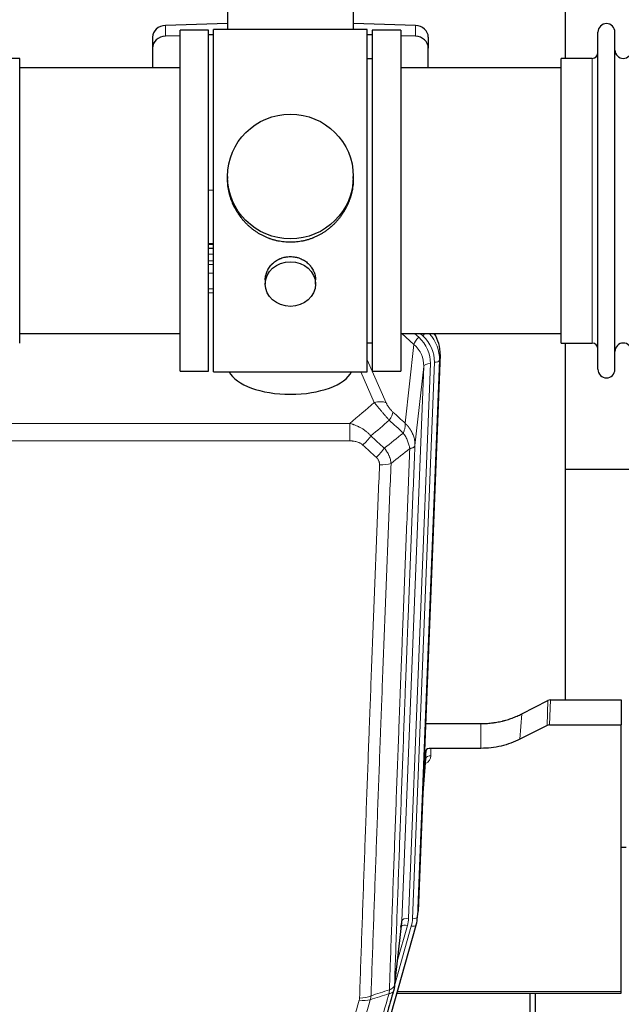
# Model space of a CAD drawing. Header units: inches. Extents: x 0 to 29700, y -16 to 21000.
# Tile 42 of 212: x 5275 to 5635, y 7118 to 7708. Entities that reach past the tile are written whole.
import ezdxf

# ---------------------------------------------------------------- set-up
doc = ezdxf.new("R2010")
doc.units = ezdxf.units.IN
doc.layers.add('254', color=7, linetype='Continuous', true_color=0xffffff)

msp = doc.modelspace()

# ---------------------------------------------------------------- linework, layer by layer
at = {"layer": '254', "color": 2, "linetype": 'Continuous', "lineweight": 25}
for p, q in [((5601.745, 7684.355), (5601.745, 7723.555)), ((5399.42, 7712.699), (5399.42, 7701.636)), ((5474.749, 7701.636), (5474.749, 7712.699)), ((5399.422, 7705.273), (5362.305, 7704.123)), ((5388.085, 7701.206), (5371.085, 7701.206)), ((5371.085, 7497.206), (5371.085, 7701.206)), ((5388.085, 7497.206), (5388.085, 7701.206)), ((5435.63, 7701.636), (5391.085, 7701.636)), ((5391.085, 7496.776), (5391.085, 7701.636)), ((5483.085, 7701.636), (5435.63, 7701.636)), ((5511.864, 7704.123), (5474.748, 7705.273)), ((5483.085, 7496.776), (5483.085, 7701.636)), ((5503.085, 7701.206), (5486.085, 7701.206)), ((5486.085, 7701.206), (5486.085, 7497.206)), ((5503.085, 7701.206), (5503.085, 7497.206)), ((5354.585, 7697.031), (5354.585, 7690.567)), ((5371.085, 7697.93), (5362.305, 7697.658)), ((5391.085, 7698.55), (5388.085, 7698.457)), ((5486.084, 7698.457), (5483.084, 7698.55)), ((5511.864, 7697.658), (5503.084, 7697.93)), ((5519.585, 7697.031), (5519.585, 7690.567)), ((5621.085, 7688.705), (5621.085, 7700.106)), ((5631.285, 7688.705), (5631.285, 7700.106)), ((5354.585, 7690.567), (5354.585, 7678.705)), ((5519.585, 7678.705), (5519.585, 7690.567)), ((5275.085, 7684.356), (5256.585, 7684.356)), ((5275.085, 7514.056), (5275.085, 7684.356)), ((5486.085, 7684.206), (5483.085, 7684.206)), ((5617.585, 7684.356), (5599.085, 7684.356)), ((5599.085, 7674.735), (5599.085, 7684.356)), ((5621.085, 7498.306), (5621.085, 7688.705)), ((5631.285, 7498.306), (5631.285, 7688.705)), ((5371.085, 7678.706), (5275.085, 7678.706)), ((5599.085, 7678.706), (5503.085, 7678.706)), ((5599.085, 7514.056), (5599.085, 7674.735)), ((5399.445, 7613.694), (5399.445, 7612.557)), ((5474.724, 7612.556), (5474.724, 7613.694)), ((5388.085, 7605.695), (5391.085, 7605.602)), ((5391.083, 7573.324), (5388.084, 7573.324)), ((5388.082, 7570.82), (5391.081, 7570.82)), ((5422.037, 7551.922), (5422.037, 7549.337)), ((5452.132, 7549.337), (5452.132, 7551.91)), ((5275.085, 7519.706), (5371.085, 7519.706)), ((5503.085, 7519.706), (5599.085, 7519.706)), ((5483.085, 7514.206), (5486.085, 7514.206)), ((5599.085, 7514.056), (5617.585, 7514.056)), ((5601.745, 7300.488), (5601.745, 7514.051)), ((5526.607, 7507.203), (5513.489, 7174.002)), ((5371.085, 7497.206), (5388.085, 7497.206)), ((5391.085, 7496.776), (5483.085, 7496.776)), ((5486.085, 7497.206), (5503.085, 7497.206)), ((5673.723, 7438.331), (5601.742, 7438.331)), ((5592.698, 7300.482), (5635.085, 7300.482)), ((5635.085, 7300.482), (5635.085, 7285.491)), ((5575.52, 7292.097), (5591.199, 7300.125)), ((5517.91, 7286.289), (5551.085, 7286.289)), ((5590.628, 7285.14), (5574.464, 7276.966)), ((5592.127, 7285.491), (5635.085, 7285.491)), ((5635.085, 7126.011), (5635.085, 7285.491)), ((5551.085, 7271.48), (5521.182, 7271.48)), ((5515.98, 7237.274), (5518.187, 7265.473)), ((5518.183, 7270.229), (5516.36, 7246.948)), ((5518.194, 7265.653), (5518.183, 7270.229)), ((5638.045, 7212.206), (5635.034, 7212.206)), ((5512.993, 7169.159), (5513.367, 7172.417)), ((5490.138, 7086.81), (5512.312, 7165.696)), ((5499.276, 7128.497), (5503.692, 7167.016)), ((5512.312, 7165.696), (5512.331, 7165.792)), ((5500.865, 7124.981), (5635.085, 7124.981)), ((5580.585, 6964.046), (5580.585, 7124.98)), ((5583.585, 7124.98), (5583.585, 6964.046)), ((5635.085, 7124.981), (5635.085, 7126.011))]:
    msp.add_line(p, q, dxfattribs=at)
at = {"layer": '254', "color": 110, "linetype": 'Continuous', "lineweight": 13}
for p, q in [((5362.305, 7704.123), (5362.305, 7697.658)), ((5511.864, 7704.123), (5511.864, 7697.658)), ((5617.585, 7674.735), (5617.585, 7684.356)), ((5617.585, 7514.056), (5617.585, 7674.735)), ((5391.083, 7572.934), (5388.084, 7572.934)), ((5388.082, 7567.182), (5391.083, 7567.182)), ((5391.083, 7563.212), (5388.082, 7563.212)), ((5388.083, 7561.121), (5391.082, 7561.121)), ((5391.082, 7555.828), (5388.083, 7555.828)), ((5388.084, 7546.57), (5391.083, 7546.57)), ((5391.083, 7544.125), (5388.084, 7544.125)), ((5511.011, 7513.229), (5503.708, 7519.706)), ((5513.835, 7517.484), (5511.33, 7519.706)), ((5516.227, 7518.32), (5514.664, 7519.706)), ((5505.786, 7466.029), (5511.011, 7513.229)), ((5526.607, 7507.203), (5526.226, 7503.766)), ((5483.084, 7503.958), (5494.359, 7478.279)), ((5520.84, 7501.71), (5507.774, 7169.816)), ((5510.121, 7169.524), (5523.232, 7502.546)), ((5526.226, 7503.766), (5513.115, 7170.744)), ((5487.298, 7478.429), (5479.242, 7496.776)), ((5503.782, 7168.19), (5516.848, 7500.083)), ((5516.848, 7500.083), (5511.6, 7452.677)), ((5239.498, 7465.909), (5472.671, 7465.909)), ((5472.671, 7455.478), (5472.671, 7465.909)), ((5472.671, 7455.478), (5239.498, 7455.478)), ((5592.698, 7300.482), (5592.127, 7285.491)), ((5590.628, 7285.14), (5591.199, 7300.125)), ((5574.464, 7276.966), (5575.52, 7292.097)), ((5551.085, 7271.48), (5551.085, 7286.289)), ((5521.182, 7271.48), (5521.192, 7267.064)), ((5515.987, 7237.465), (5518.194, 7265.653)), ((5513.115, 7170.744), (5513.489, 7174.002)), ((5499.351, 7129.289), (5509.424, 7165.123)), ((5499.405, 7130.009), (5503.782, 7168.19)), ((5501.051, 7143.977), (5507.077, 7165.415)), ((5501.152, 7126.011), (5635.085, 7126.011))]:
    msp.add_line(p, q, dxfattribs=at)
at = {"layer": '254', "color": 2, "linetype": 'Continuous', "lineweight": 25}
for centre, radius, start, end in [((5626.185, 7700.106), 5.1, 0, 180), ((5636.285, 7689.356), 5, 180, 0), ((5617.585, 7687.856), 3.5, 270, 0), ((5617.585, 7510.556), 3.5, 0, 90), ((5636.285, 7509.056), 5, 0, 180), ((5626.185, 7498.306), 5.1, 180, 0)]:
    msp.add_arc(centre, radius, start, end, dxfattribs=at)
for centre, major_axis, ratio, start_param, end_param in [((5362.585, 7697.031), (8, 0), 0.8870108, 1.6057029, 3.1415927), ((5511.585, 7697.031), (8, 0), 0.8870108, 0, 1.5358897), ((5362.585, 7690.567), (8, 0), 0.8870108, 1.6057029, 3.1415927), ((5511.585, 7690.567), (8, 0), 0.8870108, 0, 1.5358897), ((5499.585, 7508.012), (-27.038, -0.124), 0.8859493, 3.102669, 3.6464193), ((5437.085, 7500.748), (37.64, 0), 0.4617486, 3.372107, 6.0525728), ((5592.699, 7297.819), (3, -0.007), 0.8874311, 1.5734878, 2.096692), ((5592.13, 7282.862), (3, -0.011), 0.8761328, 1.5751062, 2.0983104), ((5521.181, 7270.186), (-3, 0), 0.4313147, 4.7122344, 6.2494043), ((5486.103, 7171.659), (27.027, -0.37), 0.8864308, 6.0512739, 6.2604253), ((5483.756, 7168.719), (-20.035, -0.399), 0.8846078, 2.8800407, 3.0891922)]:
    msp.add_ellipse(centre, major_axis=major_axis, ratio=ratio, start_param=start_param, end_param=end_param, dxfattribs=at)
for centre, major_axis, ratio in [((5437.085, 7613.694), (37.64, 0), 0.9914449), ((5437.085, 7549.337), (-15.048, 0), 0.8870108)]:
    msp.add_ellipse(centre, major_axis=major_axis, ratio=ratio, dxfattribs=at)
at = {"layer": '254', "color": 110, "linetype": 'Continuous', "lineweight": 13}
for centre, major_axis, ratio, start_param, end_param in [((5516.227, 7519.705), (1.991, 2.244), 0.3265056, 4.3596844, 4.9945095), ((5499.213, 7504.65), (27.029, -0.244), 0.8851019, 6.2564288, 6.9740615), ((5513.835, 7515.637), (2.654, 2.992), 0.3265056, 1.2180917, 2.7365282), ((5496.821, 7500.582), (-20.033, -0.591), 0.8872905, 3.0803315, 3.8994446), ((5496.821, 7502.429), (-24.034, -0.11), 0.8859493, 3.102669, 3.9217821), ((5499.213, 7503.264), (-24.034, -0.11), 0.8859493, 3.102669, 3.9217821), ((5520.84, 7499.863), (3.997, -0.157), 0.4614673, 1.5889619, 3.1073983), ((5523.232, 7503.931), (2.998, -0.118), 0.4614673, 4.7305545, 6.248991), ((5487.298, 7472.257), (-9.156, -4.02), 0.5833249, 3.617995, 4.4616661), ((5491.385, 7466.659), (-6.719, -7.407), 0.3029797, 1.994528, 2.7400357), ((5480.429, 7457.272), (-6.736, -7.391), 0.3030979, 1.2497453, 1.9956357), ((5488.438, 7449.98), (6.729, 7.397), 0.3051216, 4.388767, 5.1358022), ((5490.41, 7445.386), (-9.992, 0.404), 0.431453, 1.5882535, 2.3480729), ((5515.189, 7267.064), (6.003, -0.046), 0.8757409, 5.1963204, 6.2920244), ((5521.192, 7265.609), (-3, -0.007), 0.4848086, 4.7112485, 6.2484184), ((5510.121, 7170.909), (2.998, -0.118), 0.4614673, 4.7305545, 6.248991), ((5507.077, 7163.568), (3.851, -1.082), 0.4480327, 1.6960734, 2.8915811), ((5507.774, 7167.969), (3.997, -0.157), 0.4614673, 1.5889619, 3.1073983), ((5483.756, 7170.566), (24.033, -0.038), 0.8858289, 6.0405671, 6.2497185), ((5486.103, 7170.274), (24.033, -0.038), 0.8858289, 6.0405671, 6.2497185), ((5509.424, 7166.508), (2.888, -0.812), 0.4480327, 4.837666, 6.2831701), ((5478.264, 7126.487), (-9.604, 2.788), 0.5442898, 1.7274916, 2.473129), ((5478.452, 7127.659), (-9.994, 0.345), 0.559112, 1.5901207, 2.34753)]:
    msp.add_ellipse(centre, major_axis=major_axis, ratio=ratio, start_param=start_param, end_param=end_param, dxfattribs=at)
at = {"layer": '254', "color": 2, "linetype": 'Continuous', "lineweight": 25}
for points, knots in [([(5437.085, 7574.323), (5436.457, 7574.323), (5435.207, 7574.355), (5433.351, 7574.5), (5431.511, 7574.739), (5429.687, 7575.072), (5427.881, 7575.497), (5426.688, 7575.843), (5425.797, 7576.126), (5425.501, 7576.224), (5425.131, 7576.352), (5425.058, 7576.377), (5424.91, 7576.43), (5424.69, 7576.508), (5423.884, 7576.804), (5422.589, 7577.327), (5420.907, 7578.106), (5419.27, 7578.965), (5417.676, 7579.904), (5416.127, 7580.921), (5415.123, 7581.653), (5414.505, 7582.127), (5414.381, 7582.223), (5414.137, 7582.416), (5413.772, 7582.706), (5413.413, 7583.003), (5412.703, 7583.604), (5411.779, 7584.426), (5410.458, 7585.72), (5409.2, 7587.074), (5408.005, 7588.489), (5407.252, 7589.473), (5406.703, 7590.226), (5406.432, 7590.607), (5406.168, 7590.993), (5405.993, 7591.252), (5405.906, 7591.382), (5405.476, 7592.035), (5404.816, 7593.093), (5403.908, 7594.715), (5403.08, 7596.374), (5402.332, 7598.069), (5401.665, 7599.8), (5401.275, 7600.979), (5401.003, 7601.872), (5400.872, 7602.321), (5400.729, 7602.849), (5400.669, 7603.076), (5400.63, 7603.228), (5400.611, 7603.304), (5400.439, 7603.988), (5400.164, 7605.205), (5399.844, 7607.035), (5399.615, 7608.869), (5399.477, 7610.708), (5399.445, 7611.956), (5399.445, 7612.59), (5399.445, 7612.61)], [0, 0, 0, 0, 0.0312188, 0.0624376, 0.0936563, 0.1248751, 0.1560939, 0.1873127, 0.1873127, 0.2029221, 0.2029221, 0.2068244, 0.2068244, 0.2107268, 0.2185315, 0.2497502, 0.280969, 0.3121878, 0.3434066, 0.3746254, 0.4058442, 0.4058442, 0.4136489, 0.4136489, 0.4214535, 0.4370629, 0.4370629, 0.4682817, 0.4995005, 0.5307193, 0.5619381, 0.5931568, 0.5931568, 0.6087662, 0.6165709, 0.6165709, 0.6243756, 0.6243756, 0.6555944, 0.6868132, 0.718032, 0.7492507, 0.7804695, 0.8116883, 0.8116883, 0.8272977, 0.8351024, 0.8390047, 0.8390047, 0.8429071, 0.8429071, 0.8741259, 0.9053447, 0.9365634, 0.9677822, 0.999001, 1, 1, 1, 1]), ([(5474.724, 7612.604), (5474.724, 7612.592), (5474.724, 7611.965), (5474.693, 7610.724), (5474.556, 7608.883), (5474.327, 7607.045), (5474.113, 7605.822), (5473.93, 7604.905), (5473.849, 7604.523), (5473.761, 7604.142), (5473.726, 7603.989), (5473.708, 7603.913), (5473.653, 7603.684), (5473.467, 7602.924), (5473.091, 7601.572), (5472.505, 7599.804), (5471.837, 7598.07), (5471.087, 7596.369), (5470.254, 7594.702), (5469.644, 7593.613), (5469.245, 7592.94), (5469.164, 7592.805), (5469.001, 7592.538), (5468.755, 7592.139), (5468.503, 7591.746), (5467.989, 7590.967), (5467.281, 7589.947), (5466.153, 7588.476), (5464.958, 7587.062), (5463.697, 7585.705), (5462.811, 7584.839), (5462.13, 7584.204), (5461.785, 7583.89), (5461.433, 7583.582), (5461.198, 7583.378), (5461.079, 7583.276), (5460.484, 7582.774), (5459.517, 7581.996), (5458.02, 7580.906), (5456.476, 7579.894), (5454.885, 7578.958), (5453.247, 7578.099), (5452.123, 7577.579), (5451.267, 7577.209), (5450.836, 7577.029), (5450.401, 7576.856), (5450.182, 7576.772), (5450.109, 7576.744), (5449.963, 7576.688), (5449.305, 7576.44), (5448.056, 7576.009), (5446.274, 7575.493), (5444.473, 7575.07), (5442.655, 7574.739), (5440.818, 7574.5), (5439.581, 7574.404), (5438.648, 7574.355), (5438.181, 7574.337), (5437.633, 7574.326), (5437.398, 7574.324), (5437.242, 7574.323), (5437.163, 7574.323), (5437.085, 7574.323)], [0, 0, 0, 0, 0.0006246, 0.0318551, 0.0630856, 0.0943161, 0.1255465, 0.1255465, 0.1411618, 0.1450656, 0.1450656, 0.1489694, 0.1489694, 0.156777, 0.1880075, 0.219238, 0.2504685, 0.2816989, 0.3129294, 0.3441599, 0.3441599, 0.3519675, 0.3519675, 0.3597751, 0.3753904, 0.3753904, 0.4066209, 0.4378513, 0.4690818, 0.5003123, 0.5315428, 0.5315428, 0.547158, 0.5549656, 0.5549656, 0.5627733, 0.5627733, 0.5940037, 0.6252342, 0.6564647, 0.6876952, 0.7189257, 0.7501562, 0.7501562, 0.7657714, 0.773579, 0.773579, 0.7774828, 0.7774828, 0.7813866, 0.8126171, 0.8438476, 0.8750781, 0.9063086, 0.937539, 0.9687695, 0.9687695, 0.9843848, 0.9921924, 0.9960962, 0.9960962, 1, 1, 1, 1]), ([(5422.037, 7551.92), (5422.037, 7552.35), (5422.061, 7552.782), (5422.121, 7553.328), (5422.135, 7553.439), (5422.165, 7553.66), (5422.215, 7553.99), (5422.278, 7554.317), (5422.423, 7554.969), (5422.542, 7555.399), (5422.826, 7556.25), (5422.992, 7556.671), (5423.275, 7557.296), (5423.375, 7557.503), (5423.508, 7557.76), (5423.535, 7557.811), (5423.589, 7557.913), (5423.671, 7558.066), (5423.757, 7558.217), (5424.048, 7558.717), (5424.3, 7559.105), (5424.845, 7559.858), (5425.136, 7560.223), (5425.603, 7560.753), (5425.763, 7560.927), (5426.012, 7561.183), (5426.138, 7561.309), (5426.267, 7561.434), (5426.353, 7561.517), (5426.397, 7561.559), (5426.791, 7561.928), (5427.156, 7562.238), (5427.914, 7562.823), (5428.307, 7563.098), (5429.121, 7563.612), (5429.542, 7563.851), (5430.086, 7564.127), (5430.196, 7564.182), (5430.417, 7564.287), (5430.529, 7564.339), (5430.865, 7564.49), (5431.091, 7564.586), (5431.774, 7564.855), (5432.236, 7565.012), (5433.174, 7565.284), (5433.65, 7565.398), (5434.374, 7565.537), (5434.617, 7565.577), (5434.984, 7565.629), (5435.107, 7565.645), (5435.292, 7565.667), (5435.354, 7565.674), (5435.477, 7565.688), (5435.539, 7565.694), (5436.095, 7565.746), (5436.587, 7565.769), (5437.57, 7565.77), (5438.06, 7565.747), (5439.038, 7565.656), (5439.525, 7565.587), (5440.133, 7565.472), (5440.255, 7565.448), (5440.497, 7565.396), (5440.859, 7565.314), (5441.216, 7565.22), (5441.923, 7565.015), (5442.385, 7564.858), (5443.291, 7564.502), (5443.735, 7564.303), (5444.387, 7563.974), (5444.602, 7563.859), (5444.921, 7563.678), (5445.026, 7563.616), (5445.236, 7563.491), (5445.339, 7563.427), (5445.853, 7563.104), (5446.247, 7562.828), (5447.005, 7562.244), (5447.368, 7561.936), (5448.062, 7561.288), (5448.393, 7560.948), (5448.748, 7560.547), (5448.787, 7560.503), (5448.864, 7560.413), (5448.98, 7560.277), (5449.242, 7559.958), (5449.454, 7559.679), (5449.864, 7559.113), (5450.116, 7558.726), (5450.579, 7557.932), (5450.789, 7557.526), (5451.073, 7556.902), (5451.163, 7556.691), (5451.289, 7556.372), (5451.329, 7556.265), (5451.407, 7556.052), (5451.445, 7555.945), (5451.624, 7555.409), (5451.744, 7554.978), (5451.936, 7554.112), (5452.009, 7553.677), (5452.082, 7553.021), (5452.101, 7552.801), (5452.12, 7552.472), (5452.127, 7552.307), (5452.13, 7552.141), (5452.132, 7552.031), (5452.132, 7551.975), (5452.132, 7551.918), (5452.132, 7551.915), (5452.132, 7551.912)], [0, 0, 0, 0, 0.0308202, 0.0308202, 0.0386347, 0.0386347, 0.0464491, 0.062078, 0.062078, 0.0933358, 0.0933358, 0.1245936, 0.1245936, 0.1402226, 0.1402226, 0.1441298, 0.1441298, 0.148037, 0.1558515, 0.1558515, 0.1871093, 0.1871093, 0.2183671, 0.2183671, 0.233996, 0.233996, 0.2418105, 0.2457177, 0.2457177, 0.2496249, 0.2496249, 0.2808827, 0.2808827, 0.3121405, 0.3121405, 0.3433983, 0.3433983, 0.3512128, 0.3512128, 0.3590273, 0.3590273, 0.3746562, 0.3746562, 0.405914, 0.405914, 0.4371718, 0.4371718, 0.4528007, 0.4528007, 0.4606152, 0.4606152, 0.4645224, 0.4645224, 0.4684296, 0.4684296, 0.4996874, 0.4996874, 0.5309452, 0.5309452, 0.5622031, 0.5622031, 0.5700175, 0.5700175, 0.577832, 0.5934609, 0.5934609, 0.6247187, 0.6247187, 0.6559765, 0.6559765, 0.6716054, 0.6716054, 0.6794199, 0.6794199, 0.6872343, 0.6872343, 0.7184921, 0.7184921, 0.7497499, 0.7497499, 0.7810078, 0.7810078, 0.784915, 0.784915, 0.7888222, 0.7966367, 0.8122656, 0.8122656, 0.8435234, 0.8435234, 0.8747812, 0.8747812, 0.8904101, 0.8904101, 0.8982246, 0.8982246, 0.906039, 0.906039, 0.9372968, 0.9372968, 0.9685546, 0.9685546, 0.9841835, 0.9841835, 0.991998, 0.9959052, 0.9959052, 0.9998125, 0.9998125, 1, 1, 1, 1]), ([(5551.085, 7286.289), (5552.154, 7286.289), (5554.29, 7286.352), (5556.415, 7286.538), (5557.741, 7286.693), (5558.006, 7286.726), (5558.534, 7286.796), (5559.326, 7286.906), (5560.114, 7287.033), (5561.684, 7287.311), (5562.724, 7287.526), (5563.886, 7287.803), (5564.016, 7287.834), (5564.273, 7287.898), (5564.659, 7287.994), (5565.555, 7288.229), (5566.315, 7288.446), (5567.825, 7288.902), (5569.812, 7289.566), (5571.746, 7290.343), (5573.653, 7291.177), (5574.594, 7291.623), (5575.52, 7292.097)], [0, 0, 0, 0, 0.125, 0.25, 0.25, 0.28125, 0.28125, 0.3125, 0.375, 0.375, 0.5, 0.5, 0.515625, 0.515625, 0.53125, 0.5625, 0.625, 0.625, 0.75, 0.875, 0.875, 1, 1, 1, 1]), ([(5574.464, 7276.966), (5570.931, 7275.179), (5567.129, 7273.8), (5559.246, 7271.95), (5555.165, 7271.48), (5551.085, 7271.48)], [0, 0, 0, 0, 0.5, 0.5, 1, 1, 1, 1]), ([(5499.405, 7130.009), (5499.405, 7129.998), (5499.403, 7129.959), (5499.4, 7129.873), (5499.393, 7129.733), (5499.382, 7129.54), (5499.363, 7129.294), (5499.334, 7128.995), (5499.292, 7128.644), (5499.248, 7128.343), (5499.21, 7128.112), (5499.185, 7127.969), (5499.158, 7127.83), (5499.132, 7127.695), (5499.104, 7127.564), (5499.076, 7127.437), (5499.048, 7127.313), (5499.02, 7127.194), (5498.991, 7127.078), (5498.963, 7126.967), (5498.934, 7126.859), (5498.906, 7126.755), (5498.878, 7126.656), (5498.858, 7126.59), (5498.849, 7126.558)], [0, 0, 0, 0, 0.0092499, 0.0337179, 0.073404, 0.128308, 0.1984299, 0.2837694, 0.3843264, 0.5001005, 0.5424888, 0.5838484, 0.6241794, 0.6634821, 0.7017567, 0.7390032, 0.7752221, 0.8104134, 0.8445775, 0.8777146, 0.909825, 0.9409091, 0.9709673, 1, 1, 1, 1]), ([(5498.849, 7126.558), (5496.163, 7117.347), (5493.484, 7108.178), (5489.473, 7094.485), (5488.137, 7089.931), (5485.47, 7080.844), (5484.137, 7076.311), (5482.806, 7071.789)], [0, 0, 0, 0, 0.5, 0.5, 0.75, 0.75, 1, 1, 1, 1])]:
    msp.add_open_spline(points, degree=3, knots=knots, dxfattribs=at)
at = {"layer": '254', "color": 110, "linetype": 'Continuous', "lineweight": 13}
for points in [[(5472.671, 7465.909), (5477.543, 7470.085), (5482.418, 7474.258), (5487.298, 7478.429)], [(5498.446, 7472.681), (5500.892, 7470.462), (5503.339, 7468.244), (5505.786, 7466.029)], [(5496.193, 7467.849), (5492.542, 7464.72), (5488.893, 7461.59), (5485.247, 7458.458)], [(5504.68, 7460.143), (5501.851, 7462.709), (5499.022, 7465.278), (5496.193, 7467.849)], [(5493.26, 7451.147), (5497.069, 7454.141), (5500.875, 7457.14), (5504.68, 7460.143)], [(5485.247, 7458.458), (5487.918, 7456.019), (5490.589, 7453.582), (5493.26, 7451.147)], [(5488.438, 7445.681), (5485.768, 7448.119), (5483.098, 7450.56), (5480.429, 7453.002)], [(5508.545, 7450.897), (5504.796, 7447.937), (5501.046, 7444.981), (5497.293, 7442.03)], [(5496.104, 7124.71), (5492.357, 7123.495), (5488.609, 7122.278), (5484.86, 7121.059)], [(5485.319, 7123.432), (5488.985, 7124.623), (5492.651, 7125.813), (5496.316, 7127.001)], [(5485.319, 7123.432), (5485.278, 7123.025), (5485.161, 7122.223), (5484.973, 7121.443), (5484.86, 7121.059)]]:
    msp.add_open_spline(points, degree=3, dxfattribs=at)
for points, knots in [([(5487.298, 7478.429), (5487.619, 7478.028), (5487.95, 7477.619), (5488.627, 7476.786), (5488.974, 7476.362), (5489.508, 7475.713), (5489.689, 7475.495), (5489.962, 7475.164), (5490.054, 7475.053), (5490.192, 7474.886), (5490.239, 7474.83), (5490.331, 7474.719), (5490.378, 7474.663), (5490.796, 7474.16), (5491.547, 7473.262), (5492.312, 7472.357), (5492.891, 7471.675), (5493.085, 7471.447), (5493.377, 7471.105), (5493.474, 7470.991), (5493.621, 7470.819), (5493.67, 7470.762), (5493.768, 7470.647), (5493.817, 7470.59), (5494.257, 7470.077), (5494.647, 7469.625), (5495.422, 7468.731), (5495.809, 7468.288), (5496.193, 7467.849)], [0, 0, 0, 0, 0.125, 0.125, 0.25, 0.25, 0.3125, 0.3125, 0.34375, 0.34375, 0.359375, 0.359375, 0.375, 0.375, 0.5, 0.625, 0.625, 0.6875, 0.6875, 0.71875, 0.71875, 0.734375, 0.734375, 0.75, 0.75, 0.875, 0.875, 1, 1, 1, 1]), ([(5498.446, 7472.681), (5498.227, 7472.88), (5498.01, 7473.087), (5497.585, 7473.516), (5497.375, 7473.739), (5497.117, 7474.027), (5497.065, 7474.086), (5496.964, 7474.203), (5496.813, 7474.378), (5496.667, 7474.556), (5496.38, 7474.912), (5496.198, 7475.152), (5495.848, 7475.637), (5495.681, 7475.882), (5495.501, 7476.16), (5495.482, 7476.191), (5495.442, 7476.253), (5495.384, 7476.346), (5495.251, 7476.561), (5495.144, 7476.743), (5494.936, 7477.105), (5494.808, 7477.344), (5494.57, 7477.816), (5494.46, 7478.049), (5494.359, 7478.279)], [0, 0, 0, 0, 0.125, 0.125, 0.25, 0.25, 0.28125, 0.28125, 0.3125, 0.375, 0.375, 0.5, 0.5, 0.625, 0.625, 0.640625, 0.640625, 0.65625, 0.6875, 0.75, 0.75, 0.875, 0.875, 1, 1, 1, 1]), ([(5472.671, 7465.909), (5473.268, 7465.757), (5473.936, 7465.563), (5474.6, 7465.343), (5474.747, 7465.293), (5474.821, 7465.268), (5475.041, 7465.192), (5475.188, 7465.14), (5475.625, 7464.98), (5475.915, 7464.868), (5476.777, 7464.519), (5477.342, 7464.266), (5478.455, 7463.721), (5479.002, 7463.429), (5479.808, 7462.959), (5480.207, 7462.716), (5480.601, 7462.46), (5480.797, 7462.331), (5480.862, 7462.287), (5480.992, 7462.199), (5481.056, 7462.155), (5481.635, 7461.756), (5482.132, 7461.384), (5483.087, 7460.607), (5483.546, 7460.201), (5484.426, 7459.356), (5484.846, 7458.916), (5485.247, 7458.458)], [0, 0, 0, 0, 0.125, 0.140625, 0.140625, 0.15625, 0.15625, 0.1875, 0.1875, 0.25, 0.25, 0.375, 0.375, 0.5, 0.5, 0.5625, 0.59375, 0.59375, 0.609375, 0.609375, 0.625, 0.625, 0.75, 0.75, 0.875, 0.875, 1, 1, 1, 1]), ([(5505.786, 7466.029), (5505.832, 7465.657), (5505.841, 7465.245), (5505.8, 7464.58), (5505.778, 7464.35), (5505.715, 7463.876), (5505.675, 7463.632), (5505.579, 7463.131), (5505.522, 7462.874), (5505.393, 7462.351), (5505.321, 7462.083), (5505.161, 7461.541), (5505.074, 7461.265), (5504.887, 7460.708), (5504.787, 7460.426), (5504.68, 7460.143)], [0, 0, 0, 0, 0.25, 0.25, 0.375, 0.375, 0.5, 0.5, 0.625, 0.625, 0.75, 0.75, 0.875, 0.875, 1, 1, 1, 1]), ([(5505.786, 7466.029), (5505.803, 7466.012), (5505.837, 7465.979), (5505.889, 7465.928), (5505.94, 7465.877), (5505.991, 7465.827), (5506.042, 7465.776), (5506.092, 7465.724), (5506.143, 7465.673), (5506.193, 7465.622), (5506.244, 7465.57), (5506.294, 7465.518), (5506.344, 7465.466), (5506.394, 7465.414), (5506.443, 7465.361), (5506.493, 7465.309), (5506.542, 7465.256), (5506.591, 7465.203), (5506.64, 7465.15), (5506.689, 7465.097), (5506.737, 7465.043), (5506.786, 7464.99), (5506.834, 7464.936), (5506.882, 7464.882), (5506.93, 7464.828), (5506.978, 7464.774), (5507.026, 7464.719), (5507.073, 7464.665), (5507.12, 7464.61), (5507.167, 7464.555), (5507.214, 7464.5), (5507.261, 7464.445), (5507.307, 7464.389), (5507.353, 7464.334), (5507.4, 7464.278), (5507.445, 7464.222), (5507.491, 7464.166), (5507.537, 7464.11), (5507.582, 7464.053), (5507.627, 7463.997), (5507.672, 7463.94), (5507.717, 7463.883), (5507.761, 7463.826), (5507.806, 7463.769), (5507.85, 7463.711), (5507.894, 7463.654), (5507.938, 7463.596), (5507.981, 7463.538), (5508.025, 7463.48), (5508.068, 7463.422), (5508.111, 7463.364), (5508.154, 7463.305), (5508.196, 7463.247), (5508.238, 7463.188), (5508.281, 7463.129), (5508.322, 7463.07), (5508.364, 7463.011), (5508.406, 7462.951), (5508.447, 7462.892), (5508.488, 7462.832), (5508.529, 7462.772), (5508.569, 7462.712), (5508.61, 7462.652), (5508.65, 7462.592), (5508.69, 7462.531), (5508.73, 7462.471), (5508.769, 7462.41), (5508.809, 7462.349), (5508.848, 7462.288), (5508.887, 7462.227), (5508.925, 7462.165), (5508.964, 7462.104), (5509.002, 7462.042), (5509.04, 7461.981), (5509.077, 7461.919), (5509.115, 7461.857), (5509.152, 7461.794), (5509.189, 7461.732), (5509.226, 7461.67), (5509.262, 7461.607), (5509.299, 7461.544), (5509.335, 7461.481), (5509.37, 7461.418), (5509.406, 7461.355), (5509.441, 7461.292), (5509.476, 7461.228), (5509.511, 7461.165), (5509.546, 7461.101), (5509.58, 7461.037), (5509.614, 7460.973), (5509.648, 7460.909), (5509.682, 7460.845), (5509.715, 7460.781), (5509.748, 7460.716), (5509.781, 7460.652), (5509.813, 7460.587), (5509.846, 7460.522), (5509.878, 7460.457), (5509.91, 7460.392), (5509.941, 7460.327), (5509.972, 7460.261), (5510.003, 7460.196), (5510.034, 7460.13), (5510.065, 7460.064), (5510.095, 7459.998), (5510.125, 7459.933), (5510.154, 7459.866), (5510.184, 7459.8), (5510.382, 7459.35), (5510.716, 7458.5), (5511.104, 7457.231), (5511.39, 7455.932), (5511.568, 7454.61), (5511.611, 7453.683), (5511.611, 7453.159), (5511.61, 7453.039), (5511.608, 7452.918), (5511.605, 7452.798), (5511.602, 7452.717), (5511.6, 7452.677)], [0, 0, 0, 0, 0.0045083, 0.0090195, 0.0135338, 0.0180512, 0.0225715, 0.0270949, 0.0316214, 0.0361509, 0.0406834, 0.0452189, 0.0497575, 0.0542992, 0.0588439, 0.0633916, 0.0679424, 0.0724963, 0.0770532, 0.0816132, 0.0861762, 0.0907423, 0.0953114, 0.0998837, 0.104459, 0.1090373, 0.1136188, 0.1182033, 0.1227909, 0.1273815, 0.1319753, 0.1365721, 0.141172, 0.145775, 0.1503811, 0.1549903, 0.1596025, 0.1642179, 0.1688364, 0.1734579, 0.1780826, 0.1827103, 0.1873412, 0.1919752, 0.1966123, 0.2012524, 0.2058957, 0.2105422, 0.2151917, 0.2198443, 0.2245001, 0.229159, 0.233821, 0.2384861, 0.2431544, 0.2478258, 0.2525003, 0.2571779, 0.2618587, 0.2665427, 0.2712297, 0.2759199, 0.2806133, 0.2853097, 0.2900094, 0.2947122, 0.2994181, 0.3041272, 0.3088394, 0.3135548, 0.3182733, 0.322995, 0.3277199, 0.3324479, 0.3371791, 0.3419135, 0.346651, 0.3513917, 0.3561355, 0.3608826, 0.3656328, 0.3703861, 0.3751427, 0.3799024, 0.3846654, 0.3894315, 0.3942008, 0.3989732, 0.4037489, 0.4085278, 0.4133098, 0.4180951, 0.4228835, 0.4276751, 0.43247, 0.437268, 0.4420692, 0.4468737, 0.4516813, 0.4564922, 0.4613063, 0.4661235, 0.470944, 0.4757677, 0.4805947, 0.4854248, 0.4902582, 0.4950947, 0.4999345, 0.5888915, 0.6791125, 0.7706071, 0.8633844, 0.9574535, 0.965938, 0.9744348, 0.9829441, 0.9914659, 1, 1, 1, 1]), ([(5504.68, 7460.143), (5505.183, 7459.394), (5505.645, 7458.628), (5506.271, 7457.466), (5506.469, 7457.076), (5506.841, 7456.295), (5507.016, 7455.904), (5507.504, 7454.73), (5507.781, 7453.949), (5508.238, 7452.404), (5508.416, 7451.641), (5508.545, 7450.897)], [0, 0, 0, 0, 0.25, 0.25, 0.375, 0.375, 0.5, 0.5, 0.75, 0.75, 1, 1, 1, 1]), ([(5472.671, 7455.478), (5473.024, 7455.478), (5473.378, 7455.467), (5473.819, 7455.44), (5473.907, 7455.434), (5474.083, 7455.421), (5474.171, 7455.413), (5474.435, 7455.388), (5474.609, 7455.369), (5475.131, 7455.302), (5475.476, 7455.245), (5476.159, 7455.106), (5476.496, 7455.024), (5477.164, 7454.829), (5477.494, 7454.718), (5477.86, 7454.573), (5477.9, 7454.557), (5477.981, 7454.524), (5478.101, 7454.473), (5478.379, 7454.351), (5478.611, 7454.238), (5479.065, 7453.999), (5479.356, 7453.825), (5479.913, 7453.441), (5480.179, 7453.232), (5480.429, 7453.002)], [0, 0, 0, 0, 0.125, 0.125, 0.15625, 0.15625, 0.1875, 0.1875, 0.25, 0.25, 0.375, 0.375, 0.5, 0.5, 0.625, 0.625, 0.640625, 0.640625, 0.65625, 0.6875, 0.75, 0.75, 0.875, 0.875, 1, 1, 1, 1]), ([(5493.26, 7451.147), (5493.551, 7450.803), (5493.828, 7450.452), (5494.157, 7450.004), (5494.222, 7449.914), (5494.35, 7449.734), (5494.413, 7449.643), (5494.599, 7449.369), (5494.72, 7449.186), (5495.069, 7448.633), (5495.504, 7447.886), (5495.877, 7447.123), (5496.133, 7446.544), (5496.214, 7446.35), (5496.33, 7446.057), (5496.368, 7445.959), (5496.441, 7445.763), (5496.477, 7445.665), (5496.649, 7445.175), (5496.77, 7444.782), (5496.977, 7443.996), (5497.15, 7443.21), (5497.257, 7442.423), (5497.293, 7442.03)], [0, 0, 0, 0, 0.125, 0.125, 0.15625, 0.15625, 0.1875, 0.1875, 0.25, 0.25, 0.375, 0.5, 0.5, 0.5625, 0.5625, 0.59375, 0.59375, 0.625, 0.625, 0.75, 0.75, 0.875, 1, 1, 1, 1]), ([(5496.316, 7127.001), (5496.372, 7128.613), (5496.428, 7130.226), (5496.54, 7133.455), (5496.708, 7138.302), (5497.104, 7149.637), (5497.447, 7159.397), (5498.14, 7178.973), (5499.081, 7205.229), (5500.539, 7245.074), (5501.543, 7271.945), (5502.117, 7287.146), (5502.181, 7288.837), (5502.309, 7292.219), (5502.502, 7297.297), (5502.953, 7309.167), (5503.345, 7319.382), (5503.673, 7327.916), (5503.739, 7329.624), (5503.871, 7333.042), (5504.069, 7338.172), (5504.534, 7350.164), (5504.937, 7360.48), (5505.749, 7381.162), (5506.846, 7408.871), (5507.974, 7436.844), (5508.545, 7450.897)], [0, 0, 0, 0, 0.015625, 0.015625, 0.03125, 0.0625, 0.125, 0.125, 0.25, 0.375, 0.5, 0.5, 0.515625, 0.515625, 0.53125, 0.5625, 0.625, 0.625, 0.640625, 0.640625, 0.65625, 0.6875, 0.75, 0.75, 0.875, 1, 1, 1, 1]), ([(5511.6, 7452.677), (5511.031, 7438.677), (5509.906, 7410.81), (5508.812, 7383.206), (5508.003, 7362.602), (5507.601, 7352.325), (5507.137, 7340.378), (5506.939, 7335.267), (5506.808, 7331.862), (5506.742, 7330.161), (5506.414, 7321.659), (5506.024, 7311.483), (5505.574, 7299.657), (5505.382, 7294.599), (5505.254, 7291.229), (5505.191, 7289.545), (5504.618, 7274.402), (5503.617, 7247.633), (5502.162, 7207.939), (5500.756, 7168.706), (5499.85, 7142.857), (5499.405, 7130.009)], [0, 0, 0, 0, 0.125, 0.25, 0.25, 0.3125, 0.34375, 0.359375, 0.359375, 0.375, 0.375, 0.4375, 0.46875, 0.484375, 0.484375, 0.5, 0.5, 0.625, 0.75, 0.875, 1, 1, 1, 1]), ([(5508.545, 7450.897), (5508.771, 7450.933), (5508.988, 7450.976), (5509.398, 7451.071), (5509.592, 7451.124), (5509.956, 7451.241), (5510.126, 7451.304), (5510.44, 7451.44), (5510.585, 7451.512), (5510.846, 7451.666), (5510.963, 7451.746), (5511.169, 7451.916), (5511.258, 7452.004), (5511.481, 7452.278), (5511.571, 7452.474), (5511.6, 7452.677)], [0, 0, 0, 0, 0.125, 0.125, 0.25, 0.25, 0.375, 0.375, 0.5, 0.5, 0.625, 0.625, 0.75, 0.75, 1, 1, 1, 1]), ([(5497.293, 7442.03), (5496.735, 7428.217), (5495.633, 7400.721), (5494.023, 7359.869), (5492.98, 7332.895), (5492.208, 7312.763), (5491.825, 7302.721), (5491.446, 7292.715), (5491.194, 7286.053), (5491.069, 7282.726), (5490.445, 7266.112), (5489.953, 7252.892), (5489.227, 7233.168), (5488.986, 7226.612), (5488.51, 7213.538), (5488.274, 7207.02), (5487.571, 7187.521), (5486.649, 7161.675), (5485.757, 7136.129), (5485.319, 7123.432)], [0, 0, 0, 0, 0.125, 0.25, 0.375, 0.375, 0.4375, 0.46875, 0.46875, 0.5, 0.5, 0.625, 0.625, 0.6875, 0.6875, 0.75, 0.75, 0.875, 1, 1, 1, 1]), ([(5488.438, 7445.681), (5488.604, 7445.529), (5488.762, 7445.37), (5488.948, 7445.163), (5488.985, 7445.121), (5489.057, 7445.036), (5489.093, 7444.993), (5489.197, 7444.864), (5489.264, 7444.776), (5489.456, 7444.51), (5489.691, 7444.145), (5489.882, 7443.76), (5490.008, 7443.464), (5490.047, 7443.364), (5490.101, 7443.211), (5490.119, 7443.16), (5490.152, 7443.058), (5490.168, 7443.007), (5490.244, 7442.749), (5490.292, 7442.542), (5490.365, 7442.126), (5490.389, 7441.916), (5490.416, 7441.494), (5490.419, 7441.282), (5490.41, 7441.069)], [0, 0, 0, 0, 0.125, 0.125, 0.15625, 0.15625, 0.1875, 0.1875, 0.25, 0.25, 0.375, 0.5, 0.5, 0.5625, 0.5625, 0.59375, 0.59375, 0.625, 0.625, 0.75, 0.75, 0.875, 0.875, 1, 1, 1, 1]), ([(5478.452, 7122.066), (5478.889, 7134.779), (5479.779, 7160.357), (5480.7, 7186.237), (5481.402, 7205.76), (5481.638, 7212.286), (5482.114, 7225.377), (5482.354, 7231.941), (5483.079, 7251.691), (5483.57, 7264.928), (5484.194, 7281.563), (5484.319, 7284.894), (5484.57, 7291.565), (5484.949, 7301.583), (5485.331, 7311.637), (5486.102, 7331.796), (5487.144, 7358.804), (5488.752, 7399.708), (5489.853, 7427.238), (5490.41, 7441.069)], [0, 0, 0, 0, 0.125, 0.25, 0.25, 0.3125, 0.3125, 0.375, 0.375, 0.5, 0.5, 0.53125, 0.53125, 0.5625, 0.625, 0.625, 0.75, 0.875, 1, 1, 1, 1]), ([(5496.316, 7127.001), (5496.329, 7127.005), (5496.354, 7127.015), (5496.392, 7127.029), (5496.43, 7127.044), (5496.468, 7127.059), (5496.506, 7127.074), (5496.545, 7127.089), (5496.583, 7127.105), (5496.622, 7127.121), (5496.661, 7127.137), (5496.7, 7127.154), (5496.738, 7127.171), (5496.777, 7127.188), (5496.816, 7127.205), (5496.855, 7127.223), (5496.895, 7127.241), (5496.934, 7127.259), (5496.973, 7127.277), (5497.012, 7127.296), (5497.051, 7127.315), (5497.091, 7127.335), (5497.13, 7127.355), (5497.169, 7127.375), (5497.208, 7127.395), (5497.247, 7127.415), (5497.287, 7127.436), (5497.326, 7127.458), (5497.365, 7127.479), (5497.404, 7127.501), (5497.443, 7127.523), (5497.482, 7127.546), (5497.52, 7127.569), (5497.559, 7127.592), (5497.598, 7127.615), (5497.636, 7127.639), (5497.675, 7127.663), (5497.713, 7127.688), (5497.751, 7127.712), (5497.789, 7127.737), (5497.827, 7127.763), (5497.864, 7127.789), (5497.902, 7127.815), (5497.939, 7127.841), (5497.976, 7127.868), (5498.013, 7127.895), (5498.05, 7127.923), (5498.086, 7127.951), (5498.122, 7127.979), (5498.158, 7128.007), (5498.194, 7128.036), (5498.23, 7128.065), (5498.265, 7128.095), (5498.3, 7128.125), (5498.334, 7128.155), (5498.368, 7128.186), (5498.402, 7128.217), (5498.436, 7128.248), (5498.469, 7128.28), (5498.504, 7128.314), (5498.541, 7128.351), (5498.58, 7128.39), (5498.617, 7128.43), (5498.654, 7128.469), (5498.69, 7128.509), (5498.725, 7128.55), (5498.759, 7128.59), (5498.793, 7128.631), (5498.825, 7128.671), (5498.857, 7128.712), (5498.888, 7128.753), (5498.918, 7128.795), (5498.947, 7128.836), (5498.975, 7128.878), (5499.003, 7128.92), (5499.029, 7128.962), (5499.055, 7129.004), (5499.08, 7129.047), (5499.104, 7129.089), (5499.127, 7129.132), (5499.15, 7129.175), (5499.171, 7129.217), (5499.191, 7129.261), (5499.211, 7129.304), (5499.23, 7129.347), (5499.248, 7129.391), (5499.265, 7129.434), (5499.281, 7129.478), (5499.296, 7129.522), (5499.311, 7129.566), (5499.324, 7129.61), (5499.337, 7129.654), (5499.348, 7129.698), (5499.359, 7129.742), (5499.369, 7129.786), (5499.378, 7129.831), (5499.386, 7129.875), (5499.394, 7129.92), (5499.4, 7129.964), (5499.404, 7129.994), (5499.405, 7130.009)], [0, 0, 0, 0, 0.0069372, 0.0139334, 0.0209887, 0.028103, 0.0352764, 0.0425088, 0.0498003, 0.0571509, 0.0645605, 0.0720292, 0.0795569, 0.0871437, 0.0947896, 0.1024945, 0.1102584, 0.1180815, 0.1259636, 0.1339048, 0.141905, 0.1499643, 0.1580827, 0.1662601, 0.1744966, 0.1827922, 0.1911468, 0.1995605, 0.2080333, 0.2165651, 0.225156, 0.233806, 0.2425151, 0.2512832, 0.2601104, 0.2689967, 0.277942, 0.2869465, 0.29601, 0.3051325, 0.3143142, 0.3235549, 0.3328547, 0.3422136, 0.3516315, 0.3611085, 0.3706446, 0.3802398, 0.3898941, 0.3996074, 0.4093798, 0.4192113, 0.4291019, 0.4390515, 0.4490602, 0.459128, 0.4692549, 0.4794409, 0.4896859, 0.4999901, 0.5124905, 0.524991, 0.5374914, 0.5499918, 0.5624922, 0.5749926, 0.587493, 0.5999934, 0.6124937, 0.6249941, 0.6374944, 0.6499948, 0.6624951, 0.6749954, 0.6874957, 0.699996, 0.7124963, 0.7249966, 0.7374968, 0.7499971, 0.7624973, 0.7749976, 0.7874978, 0.799998, 0.8124982, 0.8249984, 0.8374986, 0.8499988, 0.8624989, 0.8749991, 0.8874992, 0.8999993, 0.9124995, 0.9249996, 0.9374997, 0.9499998, 0.9624998, 0.9749999, 0.9875, 1, 1, 1, 1]), ([(5479.25, 7067.1), (5480.648, 7071.855), (5482.047, 7076.621), (5484.85, 7086.177), (5486.252, 7090.966), (5490.466, 7105.369), (5493.282, 7115.017), (5496.104, 7124.71)], [0, 0, 0, 0, 0.25, 0.25, 0.5, 0.5, 1, 1, 1, 1]), ([(5496.316, 7127.001), (5496.295, 7126.599), (5496.279, 7126.213), (5496.221, 7125.454), (5496.179, 7125.082), (5496.104, 7124.71)], [0, 0, 0, 0, 0.5, 0.5, 1, 1, 1, 1]), ([(5496.104, 7124.71), (5496.513, 7124.744), (5496.885, 7124.814), (5497.544, 7125.018), (5497.829, 7125.151), (5498.301, 7125.473), (5498.486, 7125.662), (5498.75, 7126.081), (5498.828, 7126.312), (5498.849, 7126.558)], [0, 0, 0, 0, 0.25, 0.25, 0.5, 0.5, 0.75, 0.75, 1, 1, 1, 1]), ([(5464.603, 7073.818), (5465.737, 7077.71), (5466.872, 7081.61), (5469.145, 7089.425), (5470.282, 7093.34), (5473.697, 7105.108), (5475.979, 7112.983), (5478.264, 7120.889)], [0, 0, 0, 0, 0.25, 0.25, 0.5, 0.5, 1, 1, 1, 1]), ([(5484.86, 7121.059), (5482.572, 7113.166), (5480.288, 7105.303), (5476.869, 7093.554), (5475.73, 7089.645), (5473.455, 7081.842), (5472.318, 7077.948), (5471.183, 7074.062)], [0, 0, 0, 0, 0.5, 0.5, 0.75, 0.75, 1, 1, 1, 1]), ([(5478.452, 7122.066), (5478.445, 7121.867), (5478.426, 7121.669), (5478.363, 7121.277), (5478.32, 7121.082), (5478.264, 7120.889)], [0, 0, 0, 0, 0.5, 0.5, 1, 1, 1, 1])]:
    msp.add_open_spline(points, degree=3, knots=knots, dxfattribs=at)

doc.saveas('drawing.dxf')
